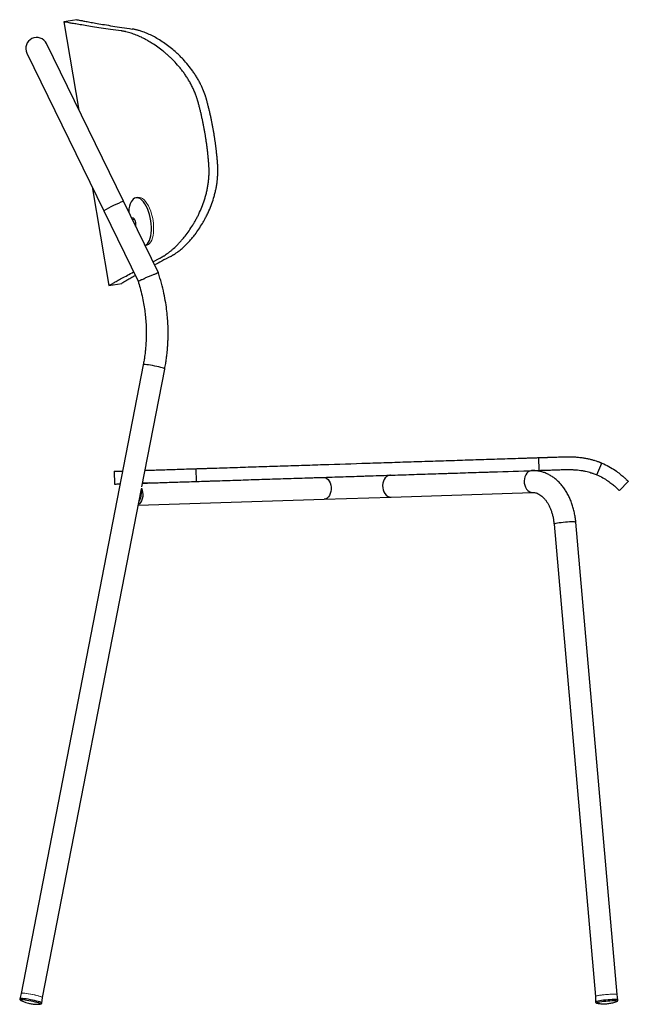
# Model space of a CAD drawing. Header units: millimetres. Extents: x 70 to 190, y 92 to 180.
# Tile 1 of 5: x 70 to 95, y 92 to 132. Entities that reach past the tile are written whole.
import ezdxf

# ---------------------------------------------------------------- set-up
doc = ezdxf.new("R2010")
doc.units = ezdxf.units.MM

msp = doc.modelspace()

# ---------------------------------------------------------------- linework, layer by layer
at = {"color": 7, "linetype": 'Continuous', "lineweight": 25}
for p, q in [((72.633, 132.219), (72.1, 132.128)), ((72.1, 132.128), (72.717, 128.499)), ((74.546, 124.75), (71.382, 131.236)), ((70.573, 130.842), (73.737, 124.355)), ((73.253, 125.347), (73.944, 121.284)), ((75.983, 121.804), (74.546, 124.75)), ((75.144, 124.911), (75.056, 124.895)), ((73.737, 124.355), (75.147, 121.464)), ((75.012, 123.999), (74.92, 123.983)), ((75.034, 123.749), (75.055, 123.753)), ((75.433, 122.931), (75.485, 122.94)), ((75.758, 122.264), (76.04, 122.409)), ((73.944, 121.284), (74.477, 121.374)), ((74.478, 121.375), (74.476, 121.374)), ((75.36, 118.023), (70.335, 92.175)), ((75.303, 113.013), (76.243, 117.851)), ((91.65, 113.684), (91.634, 114.208)), ((94.022, 113.5), (94.227, 113.984)), ((74.158, 113.645), (74.175, 113.12)), ((77.552, 113.229), (77.535, 113.753)), ((75.624, 113.167), (75.331, 113.157)), ((94.945, 112.857), (95.314, 113.23)), ((71.219, 92.003), (75.285, 112.922)), ((82.799, 112.498), (85.554, 112.586)), ((85.554, 112.586), (91.378, 112.774)), ((75.155, 112.251), (82.799, 112.498)), ((92.26, 111.471), (93.959, 92.05)), ((94.855, 92.128), (93.156, 111.549)), ((70.335, 92.175), (70.279, 91.955)), ((71.188, 91.778), (71.219, 92.003)), ((93.959, 92.05), (93.966, 91.823)), ((94.888, 91.903), (94.855, 92.129)), ((94.027, 91.768), (94.032, 91.768)), ((94.367, 91.746), (94.437, 91.751)), ((94.833, 91.838), (94.835, 91.839))]:
    msp.add_line(p, q, dxfattribs=at)
at = {"color": 8, "linetype": 'Continuous', "lineweight": 25}
msp.add_line((73.737, 124.356), (73.737, 124.355), dxfattribs=at)
at = {"color": 144, "linetype": 'Continuous', "lineweight": 18}
for p, q in [((75.292, 112.706), (75.276, 112.705)), ((75.284, 112.948), (75.292, 112.706))]:
    msp.add_line(p, q, dxfattribs=at)
at = {"color": 7, "linetype": 'Continuous', "lineweight": 25, "flags": 128}
for points in [[(75.432, 122.933), (75.485, 122.96), (75.536, 123.004), (75.581, 123.064), (75.62, 123.14), (75.652, 123.229), (75.676, 123.33), (75.693, 123.442), (75.701, 123.562), (75.701, 123.688), (75.692, 123.819), (75.675, 123.95), (75.65, 124.082), (75.618, 124.21), (75.579, 124.333), (75.533, 124.448), (75.482, 124.554), (75.427, 124.648), (75.368, 124.729), (75.306, 124.795), (75.244, 124.846), (75.18, 124.88), (75.118, 124.897), (75.058, 124.896), (75.001, 124.877), (74.948, 124.842), (74.9, 124.789), (74.858, 124.721), (74.822, 124.639), (74.794, 124.543), (74.773, 124.436), (74.761, 124.32), (74.76, 124.311)], [(75.047, 123.722), (75.057, 123.768), (75.059, 123.823), (75.052, 123.882), (75.038, 123.939), (75.017, 123.99), (74.991, 124.029), (74.964, 124.054), (74.936, 124.062), (74.911, 124.052), (74.895, 124.034)], [(75.284, 112.955), (75.316, 112.875), (75.336, 112.787), (75.343, 112.695), (75.338, 112.603), (75.32, 112.515), (75.291, 112.435), (75.25, 112.366), (75.201, 112.311), (75.16, 112.28)], [(71.104, 91.728), (71.111, 91.729), (71.134, 91.732)]]:
    msp.add_lwpolyline(points, dxfattribs=at)
at = {"color": 144, "linetype": 'Continuous', "lineweight": 18, "flags": 128}
for points in [[(75.491, 122.941), (75.518, 122.948), (75.573, 122.975), (75.624, 123.019), (75.669, 123.08), (75.708, 123.155), (75.74, 123.244), (75.764, 123.346), (75.781, 123.457), (75.789, 123.577), (75.789, 123.704), (75.78, 123.834), (75.763, 123.966), (75.738, 124.097), (75.706, 124.225), (75.667, 124.348), (75.621, 124.463), (75.57, 124.569), (75.515, 124.663), (75.456, 124.744), (75.394, 124.811), (75.332, 124.862), (75.269, 124.896), (75.206, 124.912), (75.146, 124.911), (75.144, 124.911)], [(71.219, 92.003), (71.218, 92.006), (71.205, 92.017), (71.175, 92.032), (71.128, 92.048), (71.067, 92.066), (70.994, 92.086), (70.912, 92.105), (70.824, 92.124), (70.735, 92.141), (70.647, 92.156), (70.565, 92.168), (70.491, 92.178), (70.429, 92.183), (70.382, 92.185), (70.35, 92.183), (70.336, 92.177), (70.335, 92.175)], [(71.219, 92.003), (71.217, 92.008), (71.201, 92.02), (71.167, 92.034), (71.118, 92.051), (71.054, 92.07), (70.979, 92.089), (70.896, 92.108), (70.808, 92.127), (70.718, 92.144), (70.631, 92.158), (70.55, 92.17), (70.479, 92.179), (70.419, 92.184), (70.374, 92.185), (70.346, 92.182), (70.335, 92.175)], [(94.855, 92.129), (94.85, 92.133), (94.828, 92.139), (94.789, 92.142), (94.734, 92.144), (94.665, 92.143), (94.586, 92.14), (94.5, 92.134), (94.409, 92.127), (94.319, 92.119), (94.232, 92.109), (94.153, 92.098), (94.084, 92.087), (94.028, 92.077), (93.987, 92.066), (93.964, 92.057), (93.959, 92.05)], [(94.855, 92.128), (94.845, 92.135), (94.818, 92.14), (94.773, 92.143), (94.713, 92.144), (94.641, 92.142), (94.56, 92.138), (94.472, 92.132), (94.381, 92.125), (94.291, 92.116), (94.207, 92.106), (94.13, 92.095), (94.065, 92.084), (94.013, 92.073), (93.978, 92.063), (93.961, 92.054), (93.959, 92.05)]]:
    msp.add_lwpolyline(points, dxfattribs=at)
at = {"color": 8, "linetype": 'Continuous', "lineweight": 25, "flags": 128}
for points in [[(76.243, 117.851), (76.242, 117.856), (76.225, 117.868), (76.192, 117.883), (76.142, 117.9), (76.078, 117.918), (76.003, 117.937), (75.92, 117.957), (75.832, 117.975), (75.743, 117.992), (75.656, 118.007), (75.575, 118.019), (75.503, 118.027), (75.444, 118.032), (75.399, 118.033), (75.37, 118.03), (75.36, 118.023)], [(82.77, 113.397), (82.792, 113.397), (82.853, 113.383), (82.912, 113.351), (82.965, 113.303), (83.01, 113.24), (83.047, 113.166), (83.073, 113.082), (83.087, 112.993), (83.088, 112.902), (83.077, 112.813), (83.055, 112.729), (83.021, 112.654), (82.977, 112.592), (82.926, 112.543), (82.869, 112.512), (82.808, 112.498), (82.799, 112.498)], [(85.525, 113.486), (85.501, 113.484), (85.435, 113.466), (85.374, 113.431), (85.319, 113.379), (85.274, 113.313), (85.239, 113.236), (85.216, 113.151), (85.207, 113.061), (85.212, 112.97), (85.229, 112.882), (85.26, 112.8), (85.302, 112.728), (85.353, 112.668), (85.413, 112.624), (85.477, 112.596), (85.544, 112.586), (85.554, 112.586)], [(91.35, 113.674), (91.325, 113.672), (91.259, 113.654), (91.198, 113.619), (91.143, 113.567), (91.097, 113.501), (91.063, 113.424), (91.04, 113.339), (91.031, 113.249), (91.036, 113.158), (91.053, 113.07), (91.084, 112.988), (91.126, 112.916), (91.177, 112.856), (91.237, 112.812), (91.301, 112.784), (91.368, 112.774), (91.376, 112.774)], [(93.156, 111.549), (93.153, 111.553), (93.134, 111.559), (93.097, 111.563), (93.045, 111.565), (92.978, 111.564), (92.901, 111.561), (92.816, 111.557), (92.726, 111.55), (92.635, 111.542), (92.548, 111.532), (92.467, 111.521), (92.395, 111.51), (92.337, 111.499), (92.294, 111.489), (92.268, 111.479), (92.26, 111.471)], [(71.188, 91.778), (71.188, 91.781), (71.176, 91.792), (71.147, 91.806), (71.102, 91.822), (71.043, 91.84), (70.972, 91.859), (70.891, 91.878), (70.805, 91.897), (70.716, 91.915), (70.628, 91.93), (70.544, 91.944), (70.467, 91.954), (70.4, 91.961), (70.346, 91.964), (70.308, 91.964), (70.285, 91.96), (70.279, 91.955)], [(71.134, 91.732), (71.138, 91.74), (71.125, 91.751), (71.094, 91.765), (71.047, 91.781), (70.985, 91.799), (70.913, 91.818), (70.832, 91.837), (70.746, 91.854), (70.66, 91.871), (70.576, 91.885), (70.499, 91.896), (70.432, 91.903), (70.377, 91.907), (70.338, 91.907), (70.315, 91.903), (70.31, 91.895), (70.324, 91.884), (70.331, 91.881)], [(94.888, 91.903), (94.886, 91.906), (94.87, 91.912), (94.837, 91.916), (94.788, 91.919), (94.725, 91.919), (94.65, 91.916), (94.567, 91.912), (94.479, 91.906), (94.389, 91.899), (94.3, 91.889), (94.216, 91.879), (94.14, 91.869), (94.075, 91.858), (94.023, 91.847), (93.988, 91.837), (93.969, 91.827), (93.966, 91.823)], [(94.835, 91.839), (94.843, 91.842), (94.852, 91.85), (94.842, 91.857), (94.814, 91.861), (94.77, 91.864), (94.711, 91.864), (94.64, 91.863), (94.559, 91.859), (94.473, 91.853), (94.385, 91.845), (94.299, 91.836), (94.219, 91.826), (94.148, 91.815), (94.09, 91.805), (94.046, 91.794), (94.019, 91.785), (94.011, 91.777), (94.02, 91.77), (94.027, 91.768)]]:
    msp.add_lwpolyline(points, dxfattribs=at)
at = {"color": 7, "linetype": 'Continuous', "lineweight": 25}
msp.add_arc((70.978, 131.039), 0.45, 26, 206, dxfattribs=at)
at = {"color": 8, "linetype": 'Continuous', "lineweight": 25}
msp.add_arc((76.192, 120.343), 4.704, 110.4852, 121.4619, dxfattribs=at)
at = {"color": 144, "linetype": 'Continuous', "lineweight": 18}
for centre, radius, start, end in [((75.134, 123.965), 0.174, 153.5776, 171.5303), ((74.87, 112.673), 0.406, 321.2175, 4.4712)]:
    msp.add_arc(centre, radius, start, end, dxfattribs=at)
at = {"color": 7, "linetype": 'Continuous', "lineweight": 25}
for points, knots in [([(74.451, 131.758), (74.304, 131.778), (74.01, 131.819), (73.62, 131.877), (73.269, 131.931), (72.962, 131.98), (72.699, 132.024), (72.482, 132.061), (72.312, 132.09), (72.191, 132.112), (72.116, 132.125), (72.106, 132.127), (72.102, 132.128)], [0, 0, 0, 0, 0.1004226, 0.2008984, 0.3014284, 0.4020037, 0.5026177, 0.6032644, 0.7039364, 0.804628, 0.9053323, 1, 1, 1, 1]), ([(72.634, 132.218), (72.638, 132.217), (72.647, 132.216), (72.72, 132.202), (72.837, 132.18), (73, 132.149), (73.209, 132.111), (73.463, 132.066), (73.76, 132.015), (74.099, 131.959), (74.477, 131.898), (74.761, 131.856), (74.903, 131.835)], [0, 0, 0, 0, 0.094488, 0.194983, 0.295491, 0.396019, 0.496575, 0.597164, 0.697795, 0.798473, 0.899203, 1, 1, 1, 1]), ([(77.618, 128.826), (77.615, 128.837), (77.609, 128.86), (77.599, 128.893), (77.589, 128.927), (77.579, 128.96), (77.568, 128.993), (77.557, 129.026), (77.546, 129.059), (77.534, 129.092), (77.522, 129.125), (77.493, 129.201), (77.445, 129.318), (77.372, 129.473), (77.293, 129.624), (77.208, 129.768), (77.118, 129.908), (77.025, 130.042), (76.927, 130.171), (76.792, 130.335), (76.652, 130.489), (76.509, 130.633), (76.401, 130.735), (76.291, 130.831), (76.143, 130.954), (75.957, 131.096), (75.747, 131.238), (75.567, 131.346), (75.418, 131.428), (75.256, 131.509), (75.104, 131.576), (74.962, 131.63), (74.857, 131.665), (74.753, 131.696), (74.667, 131.718), (74.6, 131.733), (74.55, 131.743), (74.5, 131.751), (74.467, 131.756), (74.451, 131.758)], [0, 0, 0, 0, 0.006131, 0.01227, 0.018418, 0.024576, 0.030745, 0.036927, 0.043122, 0.049333, 0.055559, 0.061802, 0.092506, 0.123691, 0.154388, 0.18576, 0.216677, 0.247631, 0.278693, 0.309927, 0.372485, 0.403589, 0.434632, 0.465658, 0.496706, 0.559, 0.621786, 0.672388, 0.710258, 0.747954, 0.810652, 0.842014, 0.873391, 0.904876, 0.936415, 0.952343, 0.968239, 0.984125, 1, 1, 1, 1]), ([(77.978, 128.887), (77.974, 128.899), (77.968, 128.922), (77.958, 128.957), (77.948, 128.992), (77.937, 129.026), (77.926, 129.061), (77.915, 129.095), (77.903, 129.13), (77.891, 129.164), (77.879, 129.198), (77.866, 129.232), (77.853, 129.266), (77.839, 129.3), (77.825, 129.334), (77.811, 129.368), (77.796, 129.401), (77.782, 129.435), (77.766, 129.468), (77.751, 129.502), (77.716, 129.574), (77.659, 129.686), (77.576, 129.83), (77.489, 129.971), (77.368, 130.148), (77.207, 130.36), (77.032, 130.559), (76.882, 130.714), (76.741, 130.849), (76.568, 131.001), (76.361, 131.165), (76.143, 131.318), (75.925, 131.452), (75.71, 131.568), (75.5, 131.665), (75.34, 131.725), (75.229, 131.761), (75.166, 131.779), (75.109, 131.794), (75.057, 131.807), (75.005, 131.818), (74.954, 131.827), (74.92, 131.833), (74.903, 131.835)], [0, 0, 0, 0, 0.006509, 0.013024, 0.019548, 0.026081, 0.032624, 0.039179, 0.045747, 0.052328, 0.058925, 0.065539, 0.072169, 0.078819, 0.085489, 0.09218, 0.098893, 0.10563, 0.112392, 0.119179, 0.125993, 0.157155, 0.18895, 0.219924, 0.251504, 0.313244, 0.377119, 0.412753, 0.448168, 0.501397, 0.563497, 0.625952, 0.68838, 0.751088, 0.813095, 0.875109, 0.895834, 0.916557, 0.933347, 0.950082, 0.966756, 0.983394, 1, 1, 1, 1]), ([(77.904, 127.536), (77.9, 127.56), (77.891, 127.608), (77.878, 127.68), (77.865, 127.752), (77.851, 127.824), (77.837, 127.896), (77.823, 127.968), (77.808, 128.04), (77.793, 128.112), (77.777, 128.183), (77.761, 128.255), (77.745, 128.327), (77.728, 128.398), (77.71, 128.47), (77.693, 128.541), (77.675, 128.612), (77.656, 128.684), (77.638, 128.755), (77.625, 128.802), (77.618, 128.826)], [0, 0, 0, 0, 0.055332, 0.110674, 0.166029, 0.2214, 0.276791, 0.332204, 0.387643, 0.44311, 0.498608, 0.554141, 0.609711, 0.665322, 0.720976, 0.776676, 0.832426, 0.888228, 0.944085, 1, 1, 1, 1]), ([(78.261, 127.596), (78.257, 127.621), (78.248, 127.669), (78.235, 127.741), (78.222, 127.813), (78.209, 127.885), (78.195, 127.957), (78.18, 128.029), (78.165, 128.101), (78.15, 128.172), (78.135, 128.244), (78.119, 128.316), (78.103, 128.387), (78.086, 128.459), (78.069, 128.531), (78.051, 128.602), (78.033, 128.673), (78.015, 128.745), (77.997, 128.816), (77.984, 128.863), (77.978, 128.887)], [0, 0, 0, 0, 0.055343, 0.110696, 0.166062, 0.221444, 0.276844, 0.332265, 0.387711, 0.443183, 0.498685, 0.55422, 0.60979, 0.665398, 0.721047, 0.776739, 0.832478, 0.888266, 0.944106, 1, 1, 1, 1]), ([(78.42, 126.285), (78.418, 126.309), (78.415, 126.358), (78.409, 126.432), (78.402, 126.505), (78.395, 126.578), (78.388, 126.651), (78.381, 126.725), (78.373, 126.798), (78.365, 126.871), (78.356, 126.944), (78.347, 127.016), (78.337, 127.089), (78.328, 127.162), (78.317, 127.234), (78.307, 127.307), (78.296, 127.38), (78.285, 127.452), (78.273, 127.524), (78.265, 127.572), (78.261, 127.596)], [0, 0, 0, 0, 0.055894, 0.111734, 0.167522, 0.223261, 0.278953, 0.334602, 0.39021, 0.44578, 0.501314, 0.556817, 0.612289, 0.667734, 0.723156, 0.778556, 0.833938, 0.889304, 0.944657, 1, 1, 1, 1]), ([(78.061, 126.224), (78.059, 126.248), (78.055, 126.297), (78.05, 126.371), (78.043, 126.444), (78.037, 126.517), (78.03, 126.591), (78.023, 126.664), (78.015, 126.737), (78.007, 126.81), (77.998, 126.883), (77.989, 126.956), (77.98, 127.028), (77.97, 127.101), (77.96, 127.174), (77.95, 127.246), (77.939, 127.319), (77.927, 127.391), (77.916, 127.464), (77.908, 127.512), (77.904, 127.536)], [0, 0, 0, 0, 0.055915, 0.111772, 0.167574, 0.223324, 0.279024, 0.334678, 0.390289, 0.445859, 0.501392, 0.55689, 0.612357, 0.667796, 0.723209, 0.7786, 0.833971, 0.889326, 0.944668, 1, 1, 1, 1]), ([(76.04, 122.409), (76.049, 122.414), (76.065, 122.422), (76.091, 122.436), (76.116, 122.45), (76.141, 122.464), (76.166, 122.479), (76.192, 122.495), (76.238, 122.523), (76.305, 122.568), (76.393, 122.632), (76.481, 122.7), (76.597, 122.799), (76.718, 122.911), (76.841, 123.038), (76.955, 123.164), (77.09, 123.327), (77.245, 123.535), (77.374, 123.73), (77.473, 123.896), (77.544, 124.024), (77.614, 124.158), (77.745, 124.432), (77.86, 124.728), (77.948, 125.044), (77.986, 125.206), (78.018, 125.37), (78.043, 125.537), (78.06, 125.706), (78.067, 125.842), (78.069, 125.946), (78.069, 126.015), (78.068, 126.085), (78.065, 126.154), (78.062, 126.201), (78.061, 126.224)], [0, 0, 0, 0, 0.009071, 0.018148, 0.027229, 0.036309, 0.045395, 0.054492, 0.063602, 0.0952, 0.12675, 0.158237, 0.189718, 0.252749, 0.288917, 0.32509, 0.379108, 0.441669, 0.50402, 0.535204, 0.56644, 0.597772, 0.629181, 0.753473, 0.784536, 0.815691, 0.846849, 0.877351, 0.908144, 0.938471, 0.950884, 0.963234, 0.975531, 0.987783, 1, 1, 1, 1]), ([(76.493, 122.486), (76.501, 122.491), (76.518, 122.5), (76.543, 122.513), (76.568, 122.528), (76.593, 122.542), (76.618, 122.558), (76.643, 122.574), (76.668, 122.59), (76.694, 122.607), (76.729, 122.631), (76.775, 122.664), (76.869, 122.735), (77.001, 122.845), (77.149, 122.989), (77.278, 123.127), (77.387, 123.254), (77.511, 123.411), (77.649, 123.604), (77.787, 123.822), (77.899, 124.021), (77.988, 124.196), (78.082, 124.398), (78.182, 124.647), (78.264, 124.899), (78.319, 125.107), (78.355, 125.269), (78.384, 125.432), (78.402, 125.566), (78.413, 125.668), (78.419, 125.737), (78.424, 125.806), (78.427, 125.874), (78.429, 125.943), (78.43, 126.012), (78.43, 126.08), (78.428, 126.148), (78.425, 126.217), (78.422, 126.262), (78.42, 126.285)], [0, 0, 0, 0, 0.009225, 0.018463, 0.02771, 0.036964, 0.046232, 0.055518, 0.064825, 0.074149, 0.083489, 0.104247, 0.125012, 0.187294, 0.249572, 0.29148, 0.333246, 0.374894, 0.437119, 0.499267, 0.549218, 0.586699, 0.624475, 0.68812, 0.749648, 0.781393, 0.812548, 0.844124, 0.875085, 0.887894, 0.900612, 0.913247, 0.925804, 0.938294, 0.950724, 0.963101, 0.975434, 0.987731, 1, 1, 1, 1]), ([(76.493, 122.486), (76.365, 122.419), (76.125, 122.293), (75.92, 122.182), (75.824, 122.13)], [0, 0, 0, 0, 0.534473, 1, 1, 1, 1]), ([(73.944, 121.284), (73.948, 121.286), (73.957, 121.291), (74.024, 121.329), (74.131, 121.389), (74.282, 121.473), (74.475, 121.58), (74.698, 121.702), (74.877, 121.799), (74.962, 121.845)], [0, 0, 0, 0, 0.144962, 0.289915, 0.43485, 0.579756, 0.724626, 0.869449, 1, 1, 1, 1]), ([(75.035, 121.694), (75.021, 121.686), (74.93, 121.635), (74.803, 121.562), (74.655, 121.478), (74.553, 121.419), (74.488, 121.381), (74.48, 121.376), (74.476, 121.374)], [0, 0, 0, 0, 0.037178, 0.229821, 0.422411, 0.614962, 0.807488, 1, 1, 1, 1]), ([(75.152, 121.466), (75.151, 121.466), (75.145, 121.465), (75.182, 121.481), (75.261, 121.515), (75.351, 121.552), (75.406, 121.575), (75.419, 121.581), (75.42, 121.581)], [0, 0, 0, 0, 0.087443, 0.363527, 0.640192, 0.918168, 0.995414, 1, 1, 1, 1]), ([(75.977, 121.801), (75.979, 121.802), (75.983, 121.805), (75.941, 121.79), (75.858, 121.758), (75.738, 121.71), (75.6, 121.655), (75.491, 121.61), (75.434, 121.587), (75.421, 121.581), (75.42, 121.581)], [0, 0, 0, 0, 0.072319, 0.247288, 0.422065, 0.596943, 0.772624, 0.948295, 0.997095, 1, 1, 1, 1]), ([(76.243, 117.851), (76.258, 117.929), (76.284, 118.071), (76.312, 118.264), (76.333, 118.422), (76.347, 118.559), (76.36, 118.7), (76.371, 118.849), (76.38, 119.018), (76.385, 119.199), (76.386, 119.408), (76.38, 119.646), (76.365, 119.923), (76.335, 120.238), (76.286, 120.589), (76.213, 120.975), (76.115, 121.385), (76.027, 121.663), (75.983, 121.803)], [0, 0, 0, 0, 0.059464, 0.10822, 0.146306, 0.179394, 0.211581, 0.252366, 0.291675, 0.338185, 0.388245, 0.447895, 0.517133, 0.595958, 0.684371, 0.782371, 0.889958, 1, 1, 1, 1]), ([(75.145, 121.464), (75.175, 121.373), (75.239, 121.172), (75.315, 120.865), (75.378, 120.555), (75.423, 120.268), (75.456, 119.984), (75.477, 119.709), (75.486, 119.45), (75.486, 119.238), (75.481, 119.069), (75.474, 118.927), (75.465, 118.796), (75.455, 118.681), (75.444, 118.579), (75.433, 118.48), (75.416, 118.356), (75.393, 118.2), (75.371, 118.086), (75.36, 118.023)], [0, 0, 0, 0, 0.082594, 0.180875, 0.271569, 0.354677, 0.430199, 0.517623, 0.59204, 0.653448, 0.69993, 0.737882, 0.775583, 0.813423, 0.83728, 0.863848, 0.899673, 0.945057, 1, 1, 1, 1]), ([(77.535, 113.753), (77.566, 113.754), (77.628, 113.756), (77.722, 113.76), (77.816, 113.763), (77.91, 113.766), (78.004, 113.769), (78.099, 113.772), (78.194, 113.775), (78.289, 113.778), (78.495, 113.784), (78.813, 113.795), (79.386, 113.813), (80.11, 113.837), (80.989, 113.865), (81.876, 113.894), (83.072, 113.932), (84.278, 113.971), (85.483, 114.01), (86.38, 114.039), (87.273, 114.068), (88.161, 114.096), (89.043, 114.125), (89.771, 114.148), (90.349, 114.167), (90.695, 114.178), (90.953, 114.186), (91.124, 114.192), (91.295, 114.197), (91.465, 114.203), (91.577, 114.206), (91.634, 114.208)], [0, 0, 0, 0, 0.006947, 0.013901, 0.020862, 0.027831, 0.034808, 0.041793, 0.048789, 0.055794, 0.062811, 0.09408, 0.125257, 0.187439, 0.249629, 0.311948, 0.374251, 0.499821, 0.562175, 0.624534, 0.686705, 0.74888, 0.811428, 0.873982, 0.905476, 0.936982, 0.949604, 0.962215, 0.974817, 0.987411, 1, 1, 1, 1]), ([(91.634, 114.208), (91.648, 114.209), (91.676, 114.21), (91.719, 114.211), (91.761, 114.212), (91.803, 114.214), (91.845, 114.215), (91.886, 114.216), (91.928, 114.218), (91.969, 114.219), (92.009, 114.22), (92.081, 114.223), (92.183, 114.226), (92.312, 114.23), (92.461, 114.236), (92.63, 114.241), (92.819, 114.244), (93.005, 114.242), (93.185, 114.232), (93.357, 114.215), (93.519, 114.191), (93.67, 114.161), (93.809, 114.128), (93.935, 114.091), (94.023, 114.062), (94.08, 114.042), (94.113, 114.029), (94.144, 114.018), (94.174, 114.006), (94.201, 113.995), (94.219, 113.987), (94.227, 113.984)], [0, 0, 0, 0, 0.012091, 0.024175, 0.036251, 0.04832, 0.060385, 0.072446, 0.084506, 0.096566, 0.108628, 0.120694, 0.160623, 0.200504, 0.240476, 0.30197, 0.365044, 0.428785, 0.493453, 0.557446, 0.621632, 0.685783, 0.749605, 0.813101, 0.875716, 0.896775, 0.917683, 0.93845, 0.959085, 0.979599, 1, 1, 1, 1]), ([(94.227, 113.984), (94.327, 113.938), (94.527, 113.846), (94.774, 113.688), (94.975, 113.537), (95.128, 113.406), (95.235, 113.307), (95.302, 113.242), (95.31, 113.234), (95.314, 113.23)], [0, 0, 0, 0, 0.144856, 0.289386, 0.432391, 0.574673, 0.716798, 0.858977, 1, 1, 1, 1]), ([(74.159, 113.645), (74.164, 113.645), (74.175, 113.645), (74.27, 113.648), (74.38, 113.652), (74.481, 113.655), (74.511, 113.656)], [0, 0, 0, 0, 0.29148, 0.585021, 0.877555, 1, 1, 1, 1]), ([(75.433, 113.686), (75.48, 113.687), (75.59, 113.691), (75.814, 113.698), (76.094, 113.707), (76.41, 113.717), (76.758, 113.728), (77.132, 113.74), (77.401, 113.749), (77.535, 113.753)], [0, 0, 0, 0, 0.106035, 0.254878, 0.404029, 0.552079, 0.700778, 0.850447, 1, 1, 1, 1]), ([(77.552, 113.229), (77.692, 113.233), (77.832, 113.238), (78.045, 113.245), (78.116, 113.247), (78.223, 113.25), (78.259, 113.252), (78.33, 113.254), (78.366, 113.255), (78.687, 113.265), (78.974, 113.275), (79.549, 113.293), (79.838, 113.303), (80.274, 113.317), (80.42, 113.321), (80.713, 113.331), (80.859, 113.335), (81.301, 113.35), (81.597, 113.359), (82.042, 113.374), (82.191, 113.378), (82.414, 113.386), (82.489, 113.388), (82.601, 113.392), (82.638, 113.393), (82.713, 113.395), (82.75, 113.396), (83.089, 113.407), (83.39, 113.417), (83.844, 113.432), (83.995, 113.437), (84.221, 113.444), (84.297, 113.446), (84.448, 113.451), (84.524, 113.454), (84.899, 113.466), (85.199, 113.476), (85.649, 113.49), (85.799, 113.495), (86.098, 113.505), (86.248, 113.509), (86.696, 113.524), (86.993, 113.533), (87.437, 113.548), (87.585, 113.553), (87.807, 113.56), (87.88, 113.562), (88.028, 113.567), (88.101, 113.569), (88.471, 113.581), (88.765, 113.591), (89.204, 113.605), (89.35, 113.609), (89.568, 113.616), (89.641, 113.619), (89.786, 113.624), (89.858, 113.626), (90.513, 113.647), (91.088, 113.666), (91.65, 113.684)], [0, 0, 0, 0, 0.03125, 0.03125, 0.046875, 0.046875, 0.054688, 0.054688, 0.0625, 0.0625, 0.125, 0.125, 0.1875, 0.1875, 0.21875, 0.21875, 0.25, 0.25, 0.3125, 0.3125, 0.34375, 0.34375, 0.359375, 0.359375, 0.367188, 0.367188, 0.375, 0.375, 0.4375, 0.4375, 0.46875, 0.46875, 0.484375, 0.484375, 0.5, 0.5, 0.5625, 0.5625, 0.59375, 0.59375, 0.625, 0.625, 0.6875, 0.6875, 0.71875, 0.71875, 0.734375, 0.734375, 0.75, 0.75, 0.8125, 0.8125, 0.84375, 0.84375, 0.859375, 0.859375, 0.875, 0.875, 1, 1, 1, 1]), ([(93.156, 111.549), (93.153, 111.585), (93.143, 111.685), (93.118, 111.848), (93.078, 112.037), (93.026, 112.221), (92.964, 112.4), (92.891, 112.571), (92.807, 112.735), (92.713, 112.889), (92.609, 113.032), (92.496, 113.163), (92.375, 113.282), (92.247, 113.386), (92.112, 113.474), (91.973, 113.548), (91.83, 113.605), (91.685, 113.645), (91.538, 113.669), (91.426, 113.676), (91.363, 113.674), (91.349, 113.674)], [0, 0, 0, 0, 0.030991, 0.087911, 0.144922, 0.202033, 0.259259, 0.316601, 0.374044, 0.431545, 0.489008, 0.546318, 0.603326, 0.659868, 0.71579, 0.770978, 0.825383, 0.879035, 0.932034, 0.984539, 1, 1, 1, 1]), ([(91.65, 113.684), (91.722, 113.686), (91.792, 113.688), (91.931, 113.692), (92, 113.695), (92.134, 113.699), (92.2, 113.701), (92.33, 113.706), (92.393, 113.708), (92.519, 113.712), (92.581, 113.714), (92.671, 113.717), (92.701, 113.717), (92.76, 113.718), (92.789, 113.719), (92.875, 113.719), (92.931, 113.718), (93.012, 113.715), (93.039, 113.714), (93.079, 113.712), (93.092, 113.711), (93.118, 113.709), (93.131, 113.708), (93.245, 113.7), (93.34, 113.688), (93.473, 113.665), (93.516, 113.656), (93.597, 113.639), (93.636, 113.629), (93.71, 113.61), (93.746, 113.6), (93.795, 113.584), (93.811, 113.579), (93.834, 113.571), (93.842, 113.569), (93.857, 113.564), (93.864, 113.561), (93.931, 113.538), (93.981, 113.518), (94.022, 113.5)], [0, 0, 0, 0, 0.0625, 0.0625, 0.125, 0.125, 0.1875, 0.1875, 0.25, 0.25, 0.3125, 0.3125, 0.34375, 0.34375, 0.375, 0.375, 0.4375, 0.4375, 0.46875, 0.46875, 0.484375, 0.484375, 0.5, 0.5, 0.625, 0.625, 0.6875, 0.6875, 0.75, 0.75, 0.8125, 0.8125, 0.84375, 0.84375, 0.859375, 0.859375, 0.875, 0.875, 1, 1, 1, 1]), ([(94.022, 113.5), (94.106, 113.462), (94.272, 113.385), (94.476, 113.255), (94.646, 113.128), (94.779, 113.014), (94.874, 112.926), (94.934, 112.868), (94.941, 112.86), (94.945, 112.857)], [0, 0, 0, 0, 0.143362, 0.286856, 0.429511, 0.572051, 0.714852, 0.857954, 1, 1, 1, 1]), ([(74.176, 113.12), (74.182, 113.12), (74.193, 113.12), (74.274, 113.123), (74.367, 113.126), (74.408, 113.127)], [0, 0, 0, 0, 0.359206, 0.720954, 1, 1, 1, 1]), ([(75.331, 113.157), (75.351, 113.158), (75.422, 113.16), (75.589, 113.165), (75.83, 113.173), (76.111, 113.182), (76.427, 113.192), (76.775, 113.204), (77.149, 113.216), (77.418, 113.224), (77.552, 113.229)], [0, 0, 0, 0, 0.053711, 0.188149, 0.32332, 0.458772, 0.593223, 0.728263, 0.864184, 1, 1, 1, 1]), ([(91.378, 112.774), (91.388, 112.775), (91.426, 112.775), (91.487, 112.767), (91.563, 112.743), (91.637, 112.709), (91.713, 112.66), (91.789, 112.597), (91.863, 112.521), (91.933, 112.433), (91.999, 112.333), (92.06, 112.221), (92.114, 112.1), (92.162, 111.969), (92.201, 111.831), (92.232, 111.686), (92.25, 111.565), (92.257, 111.493), (92.26, 111.471)], [0, 0, 0, 0, 0.031599, 0.117, 0.187525, 0.253791, 0.324208, 0.391511, 0.456997, 0.521558, 0.58572, 0.649789, 0.713885, 0.778114, 0.842517, 0.907097, 0.971829, 1, 1, 1, 1]), ([(70.279, 91.955), (70.279, 91.951), (70.277, 91.938), (70.284, 91.917), (70.301, 91.898), (70.317, 91.888), (70.328, 91.882), (70.332, 91.88)], [0, 0, 0, 0, 0.099804, 0.294687, 0.493141, 0.832257, 1, 1, 1, 1]), ([(70.332, 91.88), (70.355, 91.869), (70.421, 91.839), (70.525, 91.801), (70.63, 91.772), (70.689, 91.759), (70.712, 91.755)], [0, 0, 0, 0, 0.18495, 0.546718, 0.827294, 1, 1, 1, 1]), ([(70.712, 91.755), (70.765, 91.746), (70.847, 91.732), (70.98, 91.724), (71.06, 91.727), (71.111, 91.729)], [0, 0, 0, 0, 0.403853, 0.615747, 1, 1, 1, 1]), ([(71.149, 91.736), (71.154, 91.738), (71.164, 91.742), (71.181, 91.756), (71.186, 91.771), (71.188, 91.778)], [0, 0, 0, 0, 0.336751, 0.653469, 1, 1, 1, 1]), ([(93.966, 91.823), (93.966, 91.818), (93.968, 91.806), (93.98, 91.789), (94, 91.776), (94.016, 91.771), (94.027, 91.768), (94.031, 91.768)], [0, 0, 0, 0, 0.103771, 0.297887, 0.498655, 0.817324, 1, 1, 1, 1]), ([(94.031, 91.768), (94.057, 91.764), (94.13, 91.752), (94.242, 91.744), (94.352, 91.745), (94.413, 91.749), (94.437, 91.751)], [0, 0, 0, 0, 0.190231, 0.549209, 0.827854, 1, 1, 1, 1]), ([(94.437, 91.751), (94.489, 91.757), (94.572, 91.767), (94.704, 91.796), (94.782, 91.821), (94.833, 91.838)], [0, 0, 0, 0, 0.392911, 0.608959, 1, 1, 1, 1]), ([(94.833, 91.838), (94.842, 91.841), (94.855, 91.846), (94.875, 91.862), (94.886, 91.879), (94.889, 91.894), (94.888, 91.902), (94.888, 91.903)], [0, 0, 0, 0, 0.440956, 0.635763, 0.809149, 0.962624, 1, 1, 1, 1])]:
    msp.add_open_spline(points, degree=3, knots=knots, dxfattribs=at)
msp.add_open_spline([(72.633, 132.219), (72.633, 132.219), (72.641, 132.217), (72.656, 132.214)], degree=3, dxfattribs=at)

doc.saveas('drawing.dxf')
